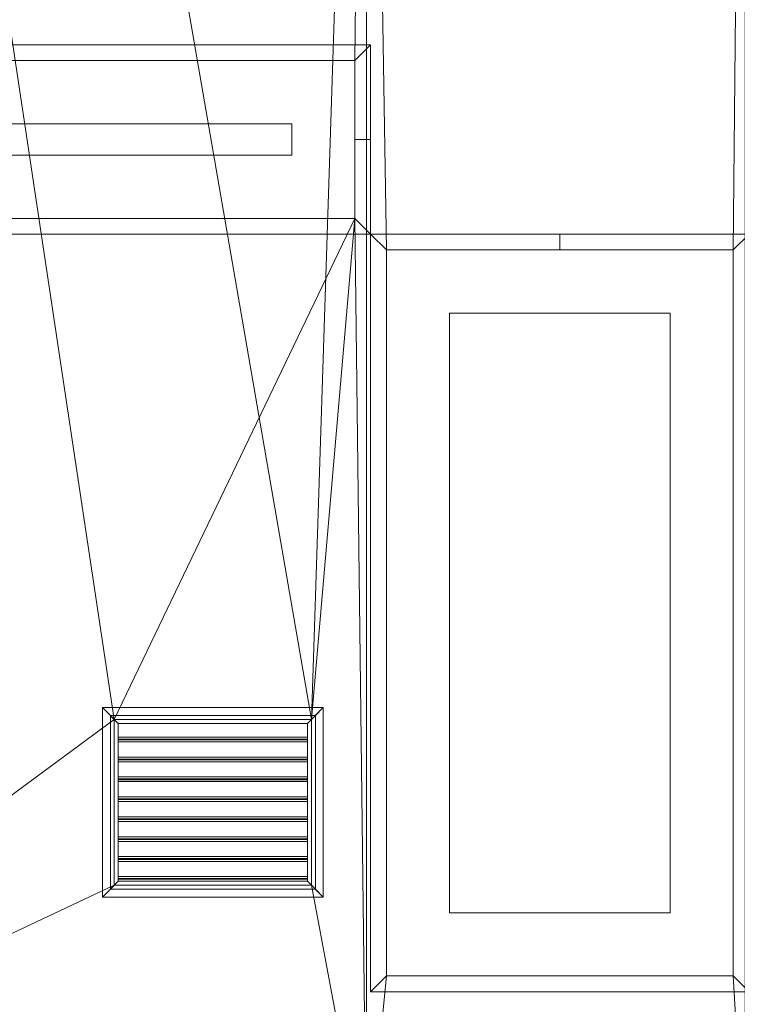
# Model space of a CAD drawing. Header units: inches. Extents: x 15 to 638, y -384 to 556.
# Tile 244 of 256: x 69 to 115, y 139 to 201. Entities that reach past the tile are written whole.
import ezdxf

# ---------------------------------------------------------------- set-up
doc = ezdxf.new("R2010")
doc.units = ezdxf.units.IN
doc.header["$MEASUREMENT"] = 0
for name, color, linetype, lineweight in [('A-CLNG', 13, 'Continuous', 9), ('A-FLOR', 192, 'Continuous', 9), ('A-ROOF', 132, 'Continuous', 9), ('E-LITE-EQPM', 6, 'Continuous', 9), ('Q-SPCQ', 2, 'Continuous', 9)]:
    doc.layers.add(name, color=color, linetype=linetype, lineweight=lineweight)

# ---------------------------------------------------------------- blocks, each defined once
blk = doc.blocks.new('Recessed Fluorescent Light - Default 1-5513402-_3D_')
at = {"layer": 'E-LITE-EQPM'}
for p, q in [((-24, 6, 99), (24, 6, 99)), ((24, 6, 99), (24, 0, 99)), ((23, 5, 99), (-23, 5, 99)), ((23, 0, 99), (23, 5, 99)), ((19, 1, 99), (-19, 1, 99)), ((19, 0, 99), (19, 1, 99)), ((19, -1, 99), (19, 0, 99)), ((23, -5, 99), (23, 0, 99)), ((24, 0, 99), (24, -6, 99)), ((-19, -1, 99), (19, -1, 99)), ((-23, -5, 99), (23, -5, 99)), ((24, -6, 99), (-24, -6, 99))]:
    blk.add_line(p, q, dxfattribs=at)
mesh = blk.add_polyface(dxfattribs=at)
corners = [(-24, 6, 99), (-24, -6, 99), (24, -6, 99), (24, 6, 99)]
mesh.append_faces([[corners[k] for k in face] for face in [(0, 1, 2, 3)]])
mesh = blk.add_polyface(dxfattribs=at)
corners = [(24, -6, 98), (-24, -6, 98), (-24, 6, 98), (24, 6, 98)]
mesh.append_faces([[corners[k] for k in face] for face in [(0, 1, 2, 3)]])
mesh = blk.add_polyface(dxfattribs=at)
corners = [(24, 6, 99), (24, 6, 98), (-24, 6, 98), (-24, 6, 99)]
mesh.append_faces([[corners[k] for k in face] for face in [(0, 1, 2, 3)]])
mesh = blk.add_polyface(dxfattribs=at)
corners = [(-24, -6, 98), (24, -6, 98), (24, 0, 98), (24, 6, 98), (-24, 6, 98), (23, 5, 98), (23, 0, 98), (23, -5, 98), (-23, -5, 98), (-23, 5, 98)]
mesh.append_faces([[corners[k] for k in face] for face in [(8, 0, 1, 7), (7, 1, 2, 6)]], dxfattribs={"vtx0": -1, "vtx2": -1})
mesh.append_faces([[corners[k] for k in face] for face in [(3, 4, 9, 5), (8, 9, 4, 0), (2, 3, 5, 6)]], dxfattribs={"vtx1": -1, "vtx3": -1})
mesh = blk.add_polyface(dxfattribs=at)
corners = [(-24, -6, 96), (-24, 6, 96), (24, 6, 96), (24, 0, 96), (24, -6, 96), (23, 5, 96), (-23, 5, 96), (-23, -5, 96), (23, -5, 96), (23, 0, 96)]
mesh.append_faces([[corners[k] for k in face] for face in [(6, 1, 2, 5), (5, 2, 3, 9)]], dxfattribs={"vtx0": -1, "vtx2": -1})
mesh.append_faces([[corners[k] for k in face] for face in [(4, 0, 7, 8), (6, 7, 0, 1), (3, 4, 8, 9)]], dxfattribs={"vtx1": -1, "vtx3": -1})
mesh = blk.add_polyface(dxfattribs=at)
corners = [(24, 6, 98), (24, 6, 96), (-24, 6, 96), (-24, 6, 98)]
mesh.append_faces([[corners[k] for k in face] for face in [(0, 1, 2, 3)]])
mesh = blk.add_polyface(dxfattribs=at)
corners = [(24, -6, 99), (24, -6, 98), (24, 6, 98), (24, 6, 99)]
mesh.append_faces([[corners[k] for k in face] for face in [(0, 1, 2, 3)]])
mesh = blk.add_polyface(dxfattribs=at)
corners = [(24, 0, 98), (24, 0, 96), (24, 6, 96), (24, 6, 98)]
mesh.append_faces([[corners[k] for k in face] for face in [(0, 1, 2, 3)]])
mesh = blk.add_polyface(dxfattribs=at)
corners = [(-23, 5, 98), (-23, 5, 96), (23, 5, 96), (23, 5, 98)]
mesh.append_faces([[corners[k] for k in face] for face in [(0, 1, 2, 3)]])
mesh = blk.add_polyface(dxfattribs=at)
corners = [(23, 5, 98), (23, 5, 96), (23, 0, 96), (23, 0, 98)]
mesh.append_faces([[corners[k] for k in face] for face in [(0, 1, 2, 3)]])
mesh = blk.add_polyface(dxfattribs=at)
corners = [(23, 0, 98), (23, 0, 96), (23, -5, 96), (23, -5, 98)]
mesh.append_faces([[corners[k] for k in face] for face in [(0, 1, 2, 3)]])
mesh = blk.add_polyface(dxfattribs=at)
corners = [(24, -6, 98), (24, -6, 96), (24, 0, 96), (24, 0, 98)]
mesh.append_faces([[corners[k] for k in face] for face in [(0, 1, 2, 3)]])
mesh = blk.add_polyface(dxfattribs=at)
corners = [(23, -5, 98), (23, -5, 96), (-23, -5, 96), (-23, -5, 98)]
mesh.append_faces([[corners[k] for k in face] for face in [(0, 1, 2, 3)]])
mesh = blk.add_polyface(dxfattribs=at)
corners = [(-24, -6, 99), (-24, -6, 98), (24, -6, 98), (24, -6, 99)]
mesh.append_faces([[corners[k] for k in face] for face in [(0, 1, 2, 3)]])
mesh = blk.add_polyface(dxfattribs=at)
corners = [(-24, -6, 98), (-24, -6, 96), (24, -6, 96), (24, -6, 98)]
mesh.append_faces([[corners[k] for k in face] for face in [(0, 1, 2, 3)]])
blk = doc.blocks.new('Recessed Fluorescent Light - Default 1-5513448-_3D_')
at = {"layer": 'E-LITE-EQPM'}
for p, q in [((-24, -12, 99), (-24, 12, 99)), ((-24, 12, 99), (24, 12, 99)), ((24, 12, 99), (24, 0, 99)), ((-23, 11, 99), (-23, -11, 99)), ((23, 11, 99), (-23, 11, 99)), ((23, 0, 99), (23, 11, 99)), ((19, 7, 99), (-19, 7, 99)), ((-19, 7, 99), (-19, -7, 99)), ((19, 0, 99), (19, 7, 99)), ((19, -7, 99), (19, 0, 99)), ((23, -11, 99), (23, 0, 99)), ((24, 0, 99), (24, -12, 99)), ((-19, -7, 99), (19, -7, 99)), ((-23, -11, 99), (23, -11, 99)), ((24, -12, 99), (-24, -12, 99))]:
    blk.add_line(p, q, dxfattribs=at)
mesh = blk.add_polyface(dxfattribs=at)
corners = [(-24, 12, 99), (-24, -12, 99), (24, -12, 99), (24, 12, 99)]
mesh.append_faces([[corners[k] for k in face] for face in [(0, 1, 2, 3)]])
mesh = blk.add_polyface(dxfattribs=at)
corners = [(24, -12, 98), (-24, -12, 98), (-24, 12, 98), (24, 12, 98)]
mesh.append_faces([[corners[k] for k in face] for face in [(0, 1, 2, 3)]])
mesh = blk.add_polyface(dxfattribs=at)
corners = [(24, 12, 99), (24, 12, 98), (-24, 12, 98), (-24, 12, 99)]
mesh.append_faces([[corners[k] for k in face] for face in [(0, 1, 2, 3)]])
mesh = blk.add_polyface(dxfattribs=at)
corners = [(-24, 12, 99), (-24, 12, 98), (-24, -12, 98), (-24, -12, 99)]
mesh.append_faces([[corners[k] for k in face] for face in [(0, 1, 2, 3)]])
mesh = blk.add_polyface(dxfattribs=at)
corners = [(-24, -12, 98), (24, -12, 98), (24, 0, 98), (24, 12, 98), (-24, 12, 98), (23, 11, 98), (23, 0, 98), (23, -11, 98), (-23, -11, 98), (-23, 11, 98)]
mesh.append_faces([[corners[k] for k in face] for face in [(4, 9, 5, 3), (7, 1, 2, 6)]], dxfattribs={"vtx0": -1, "vtx2": -1})
mesh.append_faces([[corners[k] for k in face] for face in [(8, 9, 4, 0), (2, 3, 5, 6), (7, 8, 0, 1)]], dxfattribs={"vtx1": -1, "vtx3": -1})
mesh = blk.add_polyface(dxfattribs=at)
corners = [(-24, -12, 96), (-24, 12, 96), (24, 12, 96), (24, 0, 96), (24, -12, 96), (23, 11, 96), (-23, 11, 96), (-23, -11, 96), (23, -11, 96), (23, 0, 96)]
mesh.append_faces([[corners[k] for k in face] for face in [(0, 7, 8, 4), (5, 2, 3, 9)]], dxfattribs={"vtx0": -1, "vtx2": -1})
mesh.append_faces([[corners[k] for k in face] for face in [(6, 7, 0, 1), (3, 4, 8, 9), (5, 6, 1, 2)]], dxfattribs={"vtx1": -1, "vtx3": -1})
mesh = blk.add_polyface(dxfattribs=at)
corners = [(24, 12, 98), (24, 12, 96), (-24, 12, 96), (-24, 12, 98)]
mesh.append_faces([[corners[k] for k in face] for face in [(0, 1, 2, 3)]])
mesh = blk.add_polyface(dxfattribs=at)
corners = [(-24, 12, 98), (-24, 12, 96), (-24, -12, 96), (-24, -12, 98)]
mesh.append_faces([[corners[k] for k in face] for face in [(0, 1, 2, 3)]])
mesh = blk.add_polyface(dxfattribs=at)
corners = [(24, -12, 99), (24, -12, 98), (24, 12, 98), (24, 12, 99)]
mesh.append_faces([[corners[k] for k in face] for face in [(0, 1, 2, 3)]])
mesh = blk.add_polyface(dxfattribs=at)
corners = [(24, 0, 98), (24, 0, 96), (24, 12, 96), (24, 12, 98)]
mesh.append_faces([[corners[k] for k in face] for face in [(0, 1, 2, 3)]])
mesh = blk.add_polyface(dxfattribs=at)
corners = [(-23, -11, 98), (-23, -11, 96), (-23, 11, 96), (-23, 11, 98)]
mesh.append_faces([[corners[k] for k in face] for face in [(0, 1, 2, 3)]])
mesh = blk.add_polyface(dxfattribs=at)
corners = [(-23, 11, 98), (-23, 11, 96), (23, 11, 96), (23, 11, 98)]
mesh.append_faces([[corners[k] for k in face] for face in [(0, 1, 2, 3)]])
mesh = blk.add_polyface(dxfattribs=at)
corners = [(23, 11, 98), (23, 11, 96), (23, 0, 96), (23, 0, 98)]
mesh.append_faces([[corners[k] for k in face] for face in [(0, 1, 2, 3)]])
mesh = blk.add_polyface(dxfattribs=at)
corners = [(23, 0, 98), (23, 0, 96), (23, -11, 96), (23, -11, 98)]
mesh.append_faces([[corners[k] for k in face] for face in [(0, 1, 2, 3)]])
mesh = blk.add_polyface(dxfattribs=at)
corners = [(24, -12, 98), (24, -12, 96), (24, 0, 96), (24, 0, 98)]
mesh.append_faces([[corners[k] for k in face] for face in [(0, 1, 2, 3)]])
mesh = blk.add_polyface(dxfattribs=at)
corners = [(23, -11, 98), (23, -11, 96), (-23, -11, 96), (-23, -11, 98)]
mesh.append_faces([[corners[k] for k in face] for face in [(0, 1, 2, 3)]])
mesh = blk.add_polyface(dxfattribs=at)
corners = [(-24, -12, 99), (-24, -12, 98), (24, -12, 98), (24, -12, 99)]
mesh.append_faces([[corners[k] for k in face] for face in [(0, 1, 2, 3)]])
mesh = blk.add_polyface(dxfattribs=at)
corners = [(-24, -12, 98), (-24, -12, 96), (24, -12, 96), (24, -12, 98)]
mesh.append_faces([[corners[k] for k in face] for face in [(0, 1, 2, 3)]])
blk = doc.blocks.new('Air Vent - Default 1-5513426-_3D_')
at = {"layer": 'Q-SPCQ'}
mesh = blk.add_polyface(dxfattribs=at)
corners = [(6, 7, 96), (-6, 7, 96), (-6, -7, 96), (6, -7, 96), (5, -6, 96), (-5, -6, 96), (-5, 6, 96), (5, 6, 96)]
mesh.append_faces([[corners[k] for k in face] for face in [(2, 5, 6, 1), (1, 6, 7, 0)]], dxfattribs={"vtx0": -1, "vtx2": -1})
mesh.append_faces([[corners[k] for k in face] for face in [(4, 5, 2, 3), (7, 4, 3, 0)]], dxfattribs={"vtx1": -1, "vtx3": -1})
mesh = blk.add_polyface(dxfattribs=at)
corners = [(-6, -7, 96), (-6, 7, 96), (-5.5, 6.5, 95.75), (-5.5, -6.5, 95.75)]
mesh.append_faces([[corners[k] for k in face] for face in [(0, 1, 2, 3)]])
mesh = blk.add_polyface(dxfattribs=at)
corners = [(-6, 7, 96), (6, 7, 96), (5.5, 6.5, 95.75), (-5.5, 6.5, 95.75)]
mesh.append_faces([[corners[k] for k in face] for face in [(0, 1, 2, 3)]])
mesh = blk.add_polyface(dxfattribs=at)
corners = [(6, 7, 96), (6, -7, 96), (5.5, -6.5, 95.75), (5.5, 6.5, 95.75)]
mesh.append_faces([[corners[k] for k in face] for face in [(0, 1, 2, 3)]])
mesh = blk.add_polyface(dxfattribs=at)
corners = [(5.5, -6.5, 95.75), (-5.5, -6.5, 95.75), (-5.5, 6.5, 95.75), (5.5, 6.5, 95.75), (5, 6, 95.75), (-5, 6, 95.75), (-5, -6, 95.75), (5, -6, 95.75)]
mesh.append_faces([[corners[k] for k in face] for face in [(2, 5, 6, 1), (1, 6, 7, 0)]], dxfattribs={"vtx0": -1, "vtx2": -1})
mesh.append_faces([[corners[k] for k in face] for face in [(4, 5, 2, 3), (7, 4, 3, 0)]], dxfattribs={"vtx1": -1, "vtx3": -1})
mesh = blk.add_polyface(dxfattribs=at)
corners = [(5.25, 6.25, 100), (-5.25, 6.25, 100), (-5.25, -6.25, 100), (5.25, -6.25, 100), (5, 6, 100), (5, -6, 100), (-5, -6, 100), (-5, 6, 100)]
mesh.append_faces([[corners[k] for k in face] for face in [(1, 7, 4, 0), (0, 4, 5, 3)]], dxfattribs={"vtx0": -1, "vtx2": -1})
mesh.append_faces([[corners[k] for k in face] for face in [(6, 7, 1, 2), (5, 6, 2, 3)]], dxfattribs={"vtx1": -1, "vtx3": -1})
mesh = blk.add_polyface(dxfattribs=at)
corners = [(5.25, 6.25, 96), (5.25, -6.25, 96), (-5.25, -6.25, 96), (-5.25, 6.25, 96), (5, 6, 96), (-5, 6, 96), (-5, -6, 96), (5, -6, 96)]
mesh.append_faces([[corners[k] for k in face] for face in [(2, 6, 7, 1), (1, 7, 4, 0)]], dxfattribs={"vtx0": -1, "vtx2": -1})
mesh.append_faces([[corners[k] for k in face] for face in [(5, 6, 2, 3), (4, 5, 3, 0)]], dxfattribs={"vtx1": -1, "vtx3": -1})
mesh = blk.add_polyface(dxfattribs=at)
corners = [(5.25, 6.25, 100), (5.25, 6.25, 96), (-5.25, 6.25, 96), (-5.25, 6.25, 100)]
mesh.append_faces([[corners[k] for k in face] for face in [(0, 1, 2, 3)]])
mesh = blk.add_polyface(dxfattribs=at)
corners = [(-5.25, 6.25, 100), (-5.25, 6.25, 96), (-5.25, -6.25, 96), (-5.25, -6.25, 100)]
mesh.append_faces([[corners[k] for k in face] for face in [(0, 1, 2, 3)]])
mesh = blk.add_polyface(dxfattribs=at)
corners = [(5.25, -6.25, 100), (5.25, -6.25, 96), (5.25, 6.25, 96), (5.25, 6.25, 100)]
mesh.append_faces([[corners[k] for k in face] for face in [(0, 1, 2, 3)]])
mesh = blk.add_polyface(dxfattribs=at)
corners = [(-4.877, 6, 96), (-5, 6, 96.022), (-4.826, 6, 97.007), (-4.703, 6, 96.985)]
mesh.append_faces([[corners[k] for k in face] for face in [(0, 1, 2, 3)]])
mesh = blk.add_polyface(dxfattribs=at)
corners = [(-4.826, -6, 97.007), (-4.826, 6, 97.007), (-5, 6, 96.022), (-5, -6, 96.022)]
mesh.append_faces([[corners[k] for k in face] for face in [(0, 1, 2, 3)]])
mesh = blk.add_polyface(dxfattribs=at)
corners = [(-5, -6, 96.022), (-5, 6, 96.022), (-4.877, 6, 96), (-4.877, -6, 96)]
mesh.append_faces([[corners[k] for k in face] for face in [(0, 1, 2, 3)]])
mesh = blk.add_polyface(dxfattribs=at)
corners = [(-5, -6, 95.75), (-5, 6, 95.75), (-5, 6, 96), (-5, -6, 96)]
mesh.append_faces([[corners[k] for k in face] for face in [(0, 1, 2, 3)]])
mesh = blk.add_polyface(dxfattribs=at)
corners = [(-5, 6, 95.75), (5, 6, 95.75), (5, 6, 96), (-5, 6, 96)]
mesh.append_faces([[corners[k] for k in face] for face in [(0, 1, 2, 3)]])
mesh = blk.add_polyface(dxfattribs=at)
corners = [(-5, -6, 100), (-5, -6, 96), (-5, 6, 96), (-5, 6, 100)]
mesh.append_faces([[corners[k] for k in face] for face in [(0, 1, 2, 3)]])
mesh = blk.add_polyface(dxfattribs=at)
corners = [(-5, 6, 100), (-5, 6, 96), (5, 6, 96), (5, 6, 100)]
mesh.append_faces([[corners[k] for k in face] for face in [(0, 1, 2, 3)]])
mesh = blk.add_polyface(dxfattribs=at)
corners = [(-4.877, -6, 96), (-4.877, 6, 96), (-4.703, 6, 96.985), (-4.703, -6, 96.985)]
mesh.append_faces([[corners[k] for k in face] for face in [(0, 1, 2, 3)]])
mesh = blk.add_polyface(dxfattribs=at)
corners = [(-4.703, -6, 96.985), (-4.703, 6, 96.985), (-4.826, 6, 97.007), (-4.826, -6, 97.007)]
mesh.append_faces([[corners[k] for k in face] for face in [(0, 1, 2, 3)]])
mesh = blk.add_polyface(dxfattribs=at)
corners = [(-3.615, 6, 96), (-3.738, 6, 96.022), (-3.564, 6, 97.007), (-3.441, 6, 96.985)]
mesh.append_faces([[corners[k] for k in face] for face in [(0, 1, 2, 3)]])
mesh = blk.add_polyface(dxfattribs=at)
corners = [(-3.564, -6, 97.007), (-3.564, 6, 97.007), (-3.738, 6, 96.022), (-3.738, -6, 96.022)]
mesh.append_faces([[corners[k] for k in face] for face in [(0, 1, 2, 3)]])
mesh = blk.add_polyface(dxfattribs=at)
corners = [(-3.738, -6, 96.022), (-3.738, 6, 96.022), (-3.615, 6, 96), (-3.615, -6, 96)]
mesh.append_faces([[corners[k] for k in face] for face in [(0, 1, 2, 3)]])
mesh = blk.add_polyface(dxfattribs=at)
corners = [(-3.615, -6, 96), (-3.615, 6, 96), (-3.441, 6, 96.985), (-3.441, -6, 96.985)]
mesh.append_faces([[corners[k] for k in face] for face in [(0, 1, 2, 3)]])
mesh = blk.add_polyface(dxfattribs=at)
corners = [(-3.441, -6, 96.985), (-3.441, 6, 96.985), (-3.564, 6, 97.007), (-3.564, -6, 97.007)]
mesh.append_faces([[corners[k] for k in face] for face in [(0, 1, 2, 3)]])
mesh = blk.add_polyface(dxfattribs=at)
corners = [(-2.353, 6, 96), (-2.476, 6, 96.022), (-2.302, 6, 97.007), (-2.179, 6, 96.985)]
mesh.append_faces([[corners[k] for k in face] for face in [(0, 1, 2, 3)]])
mesh = blk.add_polyface(dxfattribs=at)
corners = [(-2.302, -6, 97.007), (-2.302, 6, 97.007), (-2.476, 6, 96.022), (-2.476, -6, 96.022)]
mesh.append_faces([[corners[k] for k in face] for face in [(0, 1, 2, 3)]])
mesh = blk.add_polyface(dxfattribs=at)
corners = [(-2.476, -6, 96.022), (-2.476, 6, 96.022), (-2.353, 6, 96), (-2.353, -6, 96)]
mesh.append_faces([[corners[k] for k in face] for face in [(0, 1, 2, 3)]])
mesh = blk.add_polyface(dxfattribs=at)
corners = [(-2.353, -6, 96), (-2.353, 6, 96), (-2.179, 6, 96.985), (-2.179, -6, 96.985)]
mesh.append_faces([[corners[k] for k in face] for face in [(0, 1, 2, 3)]])
mesh = blk.add_polyface(dxfattribs=at)
corners = [(-2.179, -6, 96.985), (-2.179, 6, 96.985), (-2.302, 6, 97.007), (-2.302, -6, 97.007)]
mesh.append_faces([[corners[k] for k in face] for face in [(0, 1, 2, 3)]])
mesh = blk.add_polyface(dxfattribs=at)
corners = [(-1.09, 6, 96), (-1.214, 6, 96.022), (-1.04, 6, 97.007), (-0.917, 6, 96.985)]
mesh.append_faces([[corners[k] for k in face] for face in [(0, 1, 2, 3)]])
mesh = blk.add_polyface(dxfattribs=at)
corners = [(-1.04, -6, 97.007), (-1.04, 6, 97.007), (-1.214, 6, 96.022), (-1.214, -6, 96.022)]
mesh.append_faces([[corners[k] for k in face] for face in [(0, 1, 2, 3)]])
mesh = blk.add_polyface(dxfattribs=at)
corners = [(-1.214, -6, 96.022), (-1.214, 6, 96.022), (-1.09, 6, 96), (-1.09, -6, 96)]
mesh.append_faces([[corners[k] for k in face] for face in [(0, 1, 2, 3)]])
mesh = blk.add_polyface(dxfattribs=at)
corners = [(-1.09, -6, 96), (-1.09, 6, 96), (-0.917, 6, 96.985), (-0.917, -6, 96.985)]
mesh.append_faces([[corners[k] for k in face] for face in [(0, 1, 2, 3)]])
mesh = blk.add_polyface(dxfattribs=at)
corners = [(-0.917, -6, 96.985), (-0.917, 6, 96.985), (-1.04, 6, 97.007), (-1.04, -6, 97.007)]
mesh.append_faces([[corners[k] for k in face] for face in [(0, 1, 2, 3)]])
mesh = blk.add_polyface(dxfattribs=at)
corners = [(0.172, 6, 96), (0.049, 6, 96.022), (0.222, 6, 97.007), (0.345, 6, 96.985)]
mesh.append_faces([[corners[k] for k in face] for face in [(0, 1, 2, 3)]])
mesh = blk.add_polyface(dxfattribs=at)
corners = [(0.222, -6, 97.007), (0.222, 6, 97.007), (0.049, 6, 96.022), (0.049, -6, 96.022)]
mesh.append_faces([[corners[k] for k in face] for face in [(0, 1, 2, 3)]])
mesh = blk.add_polyface(dxfattribs=at)
corners = [(0.049, -6, 96.022), (0.049, 6, 96.022), (0.172, 6, 96), (0.172, -6, 96)]
mesh.append_faces([[corners[k] for k in face] for face in [(0, 1, 2, 3)]])
mesh = blk.add_polyface(dxfattribs=at)
corners = [(0.172, -6, 96), (0.172, 6, 96), (0.345, 6, 96.985), (0.345, -6, 96.985)]
mesh.append_faces([[corners[k] for k in face] for face in [(0, 1, 2, 3)]])
mesh = blk.add_polyface(dxfattribs=at)
corners = [(0.345, -6, 96.985), (0.345, 6, 96.985), (0.222, 6, 97.007), (0.222, -6, 97.007)]
mesh.append_faces([[corners[k] for k in face] for face in [(0, 1, 2, 3)]])
mesh = blk.add_polyface(dxfattribs=at)
corners = [(1.434, 6, 96), (1.311, 6, 96.022), (1.484, 6, 97.007), (1.607, 6, 96.985)]
mesh.append_faces([[corners[k] for k in face] for face in [(0, 1, 2, 3)]])
mesh = blk.add_polyface(dxfattribs=at)
corners = [(1.484, -6, 97.007), (1.484, 6, 97.007), (1.311, 6, 96.022), (1.311, -6, 96.022)]
mesh.append_faces([[corners[k] for k in face] for face in [(0, 1, 2, 3)]])
mesh = blk.add_polyface(dxfattribs=at)
corners = [(1.311, -6, 96.022), (1.311, 6, 96.022), (1.434, 6, 96), (1.434, -6, 96)]
mesh.append_faces([[corners[k] for k in face] for face in [(0, 1, 2, 3)]])
mesh = blk.add_polyface(dxfattribs=at)
corners = [(1.434, -6, 96), (1.434, 6, 96), (1.607, 6, 96.985), (1.607, -6, 96.985)]
mesh.append_faces([[corners[k] for k in face] for face in [(0, 1, 2, 3)]])
mesh = blk.add_polyface(dxfattribs=at)
corners = [(1.607, -6, 96.985), (1.607, 6, 96.985), (1.484, 6, 97.007), (1.484, -6, 97.007)]
mesh.append_faces([[corners[k] for k in face] for face in [(0, 1, 2, 3)]])
mesh = blk.add_polyface(dxfattribs=at)
corners = [(2.696, 6, 96), (2.573, 6, 96.022), (2.746, 6, 97.007), (2.87, 6, 96.985)]
mesh.append_faces([[corners[k] for k in face] for face in [(0, 1, 2, 3)]])
mesh = blk.add_polyface(dxfattribs=at)
corners = [(2.746, -6, 97.007), (2.746, 6, 97.007), (2.573, 6, 96.022), (2.573, -6, 96.022)]
mesh.append_faces([[corners[k] for k in face] for face in [(0, 1, 2, 3)]])
mesh = blk.add_polyface(dxfattribs=at)
corners = [(2.573, -6, 96.022), (2.573, 6, 96.022), (2.696, 6, 96), (2.696, -6, 96)]
mesh.append_faces([[corners[k] for k in face] for face in [(0, 1, 2, 3)]])
mesh = blk.add_polyface(dxfattribs=at)
corners = [(2.696, -6, 96), (2.696, 6, 96), (2.87, 6, 96.985), (2.87, -6, 96.985)]
mesh.append_faces([[corners[k] for k in face] for face in [(0, 1, 2, 3)]])
mesh = blk.add_polyface(dxfattribs=at)
corners = [(2.87, -6, 96.985), (2.87, 6, 96.985), (2.746, 6, 97.007), (2.746, -6, 97.007)]
mesh.append_faces([[corners[k] for k in face] for face in [(0, 1, 2, 3)]])
mesh = blk.add_polyface(dxfattribs=at)
corners = [(3.958, 6, 96), (3.835, 6, 96.022), (4.009, 6, 97.007), (4.132, 6, 96.985)]
mesh.append_faces([[corners[k] for k in face] for face in [(0, 1, 2, 3)]])
mesh = blk.add_polyface(dxfattribs=at)
corners = [(4.009, -6, 97.007), (4.009, 6, 97.007), (3.835, 6, 96.022), (3.835, -6, 96.022)]
mesh.append_faces([[corners[k] for k in face] for face in [(0, 1, 2, 3)]])
mesh = blk.add_polyface(dxfattribs=at)
corners = [(3.835, -6, 96.022), (3.835, 6, 96.022), (3.958, 6, 96), (3.958, -6, 96)]
mesh.append_faces([[corners[k] for k in face] for face in [(0, 1, 2, 3)]])
mesh = blk.add_polyface(dxfattribs=at)
corners = [(3.958, -6, 96), (3.958, 6, 96), (4.132, 6, 96.985), (4.132, -6, 96.985)]
mesh.append_faces([[corners[k] for k in face] for face in [(0, 1, 2, 3)]])
mesh = blk.add_polyface(dxfattribs=at)
corners = [(4.132, -6, 96.985), (4.132, 6, 96.985), (4.009, 6, 97.007), (4.009, -6, 97.007)]
mesh.append_faces([[corners[k] for k in face] for face in [(0, 1, 2, 3)]])
mesh = blk.add_polyface(dxfattribs=at)
corners = [(5, 6, 95.75), (5, -6, 95.75), (5, -6, 96), (5, 6, 96)]
mesh.append_faces([[corners[k] for k in face] for face in [(0, 1, 2, 3)]])
mesh = blk.add_polyface(dxfattribs=at)
corners = [(5, 6, 100), (5, 6, 96), (5, -6, 96), (5, -6, 100)]
mesh.append_faces([[corners[k] for k in face] for face in [(0, 1, 2, 3)]])
mesh = blk.add_polyface(dxfattribs=at)
corners = [(-4.826, -6, 97.007), (-5, -6, 96.022), (-4.877, -6, 96), (-4.703, -6, 96.985)]
mesh.append_faces([[corners[k] for k in face] for face in [(0, 1, 2, 3)]])
mesh = blk.add_polyface(dxfattribs=at)
corners = [(5, -6, 95.75), (-5, -6, 95.75), (-5, -6, 96), (5, -6, 96)]
mesh.append_faces([[corners[k] for k in face] for face in [(0, 1, 2, 3)]])
mesh = blk.add_polyface(dxfattribs=at)
corners = [(5, -6, 100), (5, -6, 96), (-5, -6, 96), (-5, -6, 100)]
mesh.append_faces([[corners[k] for k in face] for face in [(0, 1, 2, 3)]])
mesh = blk.add_polyface(dxfattribs=at)
corners = [(-3.564, -6, 97.007), (-3.738, -6, 96.022), (-3.615, -6, 96), (-3.441, -6, 96.985)]
mesh.append_faces([[corners[k] for k in face] for face in [(0, 1, 2, 3)]])
mesh = blk.add_polyface(dxfattribs=at)
corners = [(-2.302, -6, 97.007), (-2.476, -6, 96.022), (-2.353, -6, 96), (-2.179, -6, 96.985)]
mesh.append_faces([[corners[k] for k in face] for face in [(0, 1, 2, 3)]])
mesh = blk.add_polyface(dxfattribs=at)
corners = [(-1.04, -6, 97.007), (-1.214, -6, 96.022), (-1.09, -6, 96), (-0.917, -6, 96.985)]
mesh.append_faces([[corners[k] for k in face] for face in [(0, 1, 2, 3)]])
mesh = blk.add_polyface(dxfattribs=at)
corners = [(0.222, -6, 97.007), (0.049, -6, 96.022), (0.172, -6, 96), (0.345, -6, 96.985)]
mesh.append_faces([[corners[k] for k in face] for face in [(0, 1, 2, 3)]])
mesh = blk.add_polyface(dxfattribs=at)
corners = [(1.484, -6, 97.007), (1.311, -6, 96.022), (1.434, -6, 96), (1.607, -6, 96.985)]
mesh.append_faces([[corners[k] for k in face] for face in [(0, 1, 2, 3)]])
mesh = blk.add_polyface(dxfattribs=at)
corners = [(2.746, -6, 97.007), (2.573, -6, 96.022), (2.696, -6, 96), (2.87, -6, 96.985)]
mesh.append_faces([[corners[k] for k in face] for face in [(0, 1, 2, 3)]])
mesh = blk.add_polyface(dxfattribs=at)
corners = [(4.009, -6, 97.007), (3.835, -6, 96.022), (3.958, -6, 96), (4.132, -6, 96.985)]
mesh.append_faces([[corners[k] for k in face] for face in [(0, 1, 2, 3)]])
mesh = blk.add_polyface(dxfattribs=at)
corners = [(6, -7, 96), (-6, -7, 96), (-5.5, -6.5, 95.75), (5.5, -6.5, 95.75)]
mesh.append_faces([[corners[k] for k in face] for face in [(0, 1, 2, 3)]])
mesh = blk.add_polyface(dxfattribs=at)
corners = [(-5.25, -6.25, 100), (-5.25, -6.25, 96), (5.25, -6.25, 96), (5.25, -6.25, 100)]
mesh.append_faces([[corners[k] for k in face] for face in [(0, 1, 2, 3)]])

msp = doc.modelspace()

# ---------------------------------------------------------------- block references
at = {"layer": 'E-LITE-EQPM'}
msp.add_blockref('Recessed Fluorescent Light - Default 1-5513402-_3D_', (67.742, 193.375, 8), dxfattribs=at)
at = {"layer": 'E-LITE-EQPM', "rotation": 89.9999999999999}
msp.add_blockref('Recessed Fluorescent Light - Default 1-5513448-_3D_', (103.742, 163.375, 8), dxfattribs=at)
at = {"layer": 'Q-SPCQ', "rotation": 89.9999999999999}
msp.add_blockref('Air Vent - Default 1-5513426-_3D_', (81.742, 151.375, 8), dxfattribs=at)

# ---------------------------------------------------------------- meshes
at = {"layer": 'A-CLNG'}
mesh = msp.add_polyface(dxfattribs=at)
corners = [(35.992, 264.375, 106.047), (35.992, 127.5, 106.047), (91.492, 127.5, 106.047), (91.492, 264.375, 106.047), (72.742, 257.186, 106.047), (72.742, 244.686, 106.047), (62.242, 244.686, 106.047), (62.242, 257.186, 106.047), (75.492, 156.625, 106.047), (87.992, 156.625, 106.047), (87.992, 146.125, 106.047), (75.492, 146.125, 106.047)]
mesh.append_faces([[corners[k] for k in face] for face in [(11, 1, 2, 10)]], dxfattribs={"vtx0": -1, "vtx2": -1})
mesh.append_faces([[corners[k] for k in face] for face in [(3, 4, 5, 9), (1, 11, 8, 6)]], dxfattribs={"vtx0": -1, "vtx2": -1, "vtx3": -1})
mesh.append_faces([[corners[k] for k in face] for face in [(6, 7, 0, 1), (3, 0, 7, 4), (5, 6, 8, 9), (9, 10, 2, 3)]], dxfattribs={"vtx1": -1, "vtx3": -1})
mesh = msp.add_polyface(dxfattribs=at)
corners = [(35.992, 264.375, 104), (91.492, 264.375, 104), (91.492, 127.5, 104), (35.992, 127.5, 104), (72.742, 257.186, 104), (62.242, 257.186, 104), (62.242, 244.686, 104), (72.742, 244.686, 104), (90.742, 198.375, 104), (44.742, 198.375, 104), (44.742, 188.375, 104), (90.742, 188.375, 104), (75.492, 156.625, 104), (75.492, 146.125, 104), (87.992, 146.125, 104), (87.992, 156.625, 104)]
mesh.append_faces([[corners[k] for k in face] for face in [(13, 3, 12), (4, 1, 7)]], dxfattribs={"vtx0": -1, "vtx1": -1})
mesh.append_faces([[corners[k] for k in face] for face in [(6, 9, 0, 5)]], dxfattribs={"vtx0": -1, "vtx1": -1, "vtx2": -1})
mesh.append_faces([[corners[k] for k in face] for face in [(7, 1, 8, 9)]], dxfattribs={"vtx0": -1, "vtx1": -1, "vtx3": -1})
mesh.append_faces([[corners[k] for k in face] for face in [(11, 15, 12), (2, 11, 8, 1), (9, 6, 7), (5, 0, 1, 4)]], dxfattribs={"vtx0": -1, "vtx2": -1})
mesh.append_faces([[corners[k] for k in face] for face in [(2, 14, 15, 11)]], dxfattribs={"vtx0": -1, "vtx2": -1, "vtx3": -1})
mesh.append_faces([[corners[k] for k in face] for face in [(10, 11, 12, 3)]], dxfattribs={"vtx1": -1, "vtx2": -1, "vtx3": -1})
mesh.append_faces([[corners[k] for k in face] for face in [(2, 3, 13, 14), (9, 10, 3, 0)]], dxfattribs={"vtx1": -1, "vtx3": -1})
mesh = msp.add_polyface(dxfattribs=at)
corners = [(91.492, 127.5, 106.047), (115.492, 127.5, 106.047), (115.492, 264.375, 106.047), (91.492, 264.375, 106.047)]
mesh.append_faces([[corners[k] for k in face] for face in [(0, 1, 2, 3)]])
mesh = msp.add_polyface(dxfattribs=at)
corners = [(91.492, 127.5, 104), (91.492, 264.375, 104), (115.492, 264.375, 104), (115.492, 127.5, 104), (92.742, 186.375, 104), (92.742, 140.375, 104), (114.742, 140.375, 104), (114.742, 186.375, 104)]
mesh.append_faces([[corners[k] for k in face] for face in [(3, 6, 7, 2), (4, 1, 2, 7)]], dxfattribs={"vtx0": -1, "vtx2": -1})
mesh.append_faces([[corners[k] for k in face] for face in [(3, 0, 5, 6), (4, 5, 0, 1)]], dxfattribs={"vtx1": -1, "vtx3": -1})
mesh = msp.add_polyface(dxfattribs=at)
corners = [(91.492, 264.375, 106.047), (91.492, 264.375, 104), (91.492, 127.5, 104), (91.492, 127.5, 106.047)]
mesh.append_faces([[corners[k] for k in face] for face in [(0, 1, 2, 3)]])
mesh = msp.add_polyface(dxfattribs=at)
corners = [(91.492, 127.5, 106.047), (91.492, 127.5, 104), (91.492, 264.375, 104), (91.492, 264.375, 106.047)]
mesh.append_faces([[corners[k] for k in face] for face in [(0, 1, 2, 3)]])
mesh = msp.add_polyface(dxfattribs=at)
corners = [(44.742, 198.375, 106), (44.742, 198.375, 104), (90.742, 198.375, 104), (90.742, 198.375, 106)]
mesh.append_faces([[corners[k] for k in face] for face in [(0, 1, 2, 3)]])
mesh = msp.add_polyface(dxfattribs=at)
corners = [(90.742, 188.375, 106), (44.742, 188.375, 106), (44.742, 198.375, 106), (90.742, 198.375, 106)]
mesh.append_faces([[corners[k] for k in face] for face in [(0, 1, 2, 3)]])
mesh = msp.add_polyface(dxfattribs=at)
corners = [(90.742, 198.375, 106), (90.742, 198.375, 104), (90.742, 188.375, 104), (90.742, 188.375, 106)]
mesh.append_faces([[corners[k] for k in face] for face in [(0, 1, 2, 3)]])
mesh = msp.add_polyface(dxfattribs=at)
corners = [(90.742, 188.375, 106), (90.742, 188.375, 104), (44.742, 188.375, 104), (44.742, 188.375, 106)]
mesh.append_faces([[corners[k] for k in face] for face in [(0, 1, 2, 3)]])
mesh = msp.add_polyface(dxfattribs=at)
corners = [(114.742, 186.375, 106), (114.742, 140.375, 106), (92.742, 140.375, 106), (92.742, 186.375, 106)]
mesh.append_faces([[corners[k] for k in face] for face in [(0, 1, 2, 3)]])
mesh = msp.add_polyface(dxfattribs=at)
corners = [(92.742, 140.375, 106), (92.742, 140.375, 104), (92.742, 186.375, 104), (92.742, 186.375, 106)]
mesh.append_faces([[corners[k] for k in face] for face in [(0, 1, 2, 3)]])
mesh = msp.add_polyface(dxfattribs=at)
corners = [(92.742, 186.375, 106), (92.742, 186.375, 104), (114.742, 186.375, 104), (114.742, 186.375, 106)]
mesh.append_faces([[corners[k] for k in face] for face in [(0, 1, 2, 3)]])
mesh = msp.add_polyface(dxfattribs=at)
corners = [(114.742, 186.375, 106), (114.742, 186.375, 104), (114.742, 140.375, 104), (114.742, 140.375, 106)]
mesh.append_faces([[corners[k] for k in face] for face in [(0, 1, 2, 3)]])
mesh = msp.add_polyface(dxfattribs=at)
corners = [(75.492, 156.625, 106.047), (75.492, 156.625, 104), (87.992, 156.625, 104), (87.992, 156.625, 106.047)]
mesh.append_faces([[corners[k] for k in face] for face in [(0, 1, 2, 3)]])
mesh = msp.add_polyface(dxfattribs=at)
corners = [(75.492, 146.125, 106.047), (75.492, 146.125, 104), (75.492, 156.625, 104), (75.492, 156.625, 106.047)]
mesh.append_faces([[corners[k] for k in face] for face in [(0, 1, 2, 3)]])
mesh = msp.add_polyface(dxfattribs=at)
corners = [(87.992, 156.625, 106.047), (87.992, 156.625, 104), (87.992, 146.125, 104), (87.992, 146.125, 106.047)]
mesh.append_faces([[corners[k] for k in face] for face in [(0, 1, 2, 3)]])
mesh = msp.add_polyface(dxfattribs=at)
corners = [(87.992, 146.125, 106.047), (87.992, 146.125, 104), (75.492, 146.125, 104), (75.492, 146.125, 106.047)]
mesh.append_faces([[corners[k] for k in face] for face in [(0, 1, 2, 3)]])
mesh = msp.add_polyface(dxfattribs=at)
corners = [(114.742, 140.375, 106), (114.742, 140.375, 104), (92.742, 140.375, 104), (92.742, 140.375, 106)]
mesh.append_faces([[corners[k] for k in face] for face in [(0, 1, 2, 3)]])
at = {"layer": 'A-FLOR'}
mesh = msp.add_polyface(dxfattribs=at)
corners = [(34.992, -40.32, -2), (35.992, -40.32, -2), (35.992, 270, -2), (33.992, 270, -2), (33.992, 351, -2), (31.992, 351, -2), (31.992, 443, -2), (171.25, 443, -2), (171.25, 444, -2), (478.25, 444, -2), (478.25, 445.5, -2), (612, 445.5, -2), (612, 273.5, -2), (610, 273.5, -2), (610, -38.57, -2), (614.75, -38.57, -2), (614.75, -307.5, -2), (528, -307.5, -2), (528, -314.25, -2), (184.75, -314.25, -2), (184.75, -279.55, -2), (109.75, -279.55, -2), (109.75, -229.75, -2), (132.5, -229.75, -2), (132.5, -176.25, -2), (34.992, -176.25, -2)]
mesh.append_faces([[corners[k] for k in face] for face in [(14, 17, 24)]], dxfattribs={"vtx0": -1, "vtx1": -1, "vtx2": -1})
mesh.append_faces([[corners[k] for k in face] for face in [(20, 23, 24, 17)]], dxfattribs={"vtx0": -1, "vtx2": -1, "vtx3": -1})
mesh.append_faces([[corners[k] for k in face] for face in [(19, 20, 17, 18)]], dxfattribs={"vtx1": -1})
mesh.append_faces([[corners[k] for k in face] for face in [(1, 2, 14, 24), (13, 14, 2, 7)]], dxfattribs={"vtx1": -1, "vtx2": -1, "vtx3": -1})
mesh.append_faces([[corners[k] for k in face] for face in [(25, 0, 1, 24), (21, 22, 23, 20), (9, 10, 11)]], dxfattribs={"vtx2": -1})
mesh.append_faces([[corners[k] for k in face] for face in [(2, 3, 4, 7), (7, 8, 9, 13), (11, 12, 13, 9)]], dxfattribs={"vtx2": -1, "vtx3": -1})
mesh.append_faces([[corners[k] for k in face] for face in [(4, 5, 6, 7), (14, 15, 16, 17)]], dxfattribs={"vtx3": -1})
mesh = msp.add_polyface(dxfattribs=at)
corners = [(34.992, -40.32), (34.992, -176.25), (132.5, -176.25), (132.5, -229.75), (109.75, -229.75), (109.75, -279.55), (184.75, -279.55), (184.75, -314.25), (528, -314.25), (528, -307.5), (614.75, -307.5), (614.75, -38.57), (610, -38.57), (610, 273.5), (612, 273.5), (612, 445.5), (478.25, 445.5), (478.25, 444), (171.25, 444), (171.25, 443), (31.992, 443), (31.992, 351), (33.992, 351), (33.992, 270), (35.992, 270), (35.992, -40.32)]
mesh.append_faces([[corners[k] for k in face] for face in [(9, 6, 7, 8)]], dxfattribs={"vtx0": -1})
mesh.append_faces([[corners[k] for k in face] for face in [(3, 6, 2)]], dxfattribs={"vtx0": -1, "vtx1": -1})
mesh.append_faces([[corners[k] for k in face] for face in [(2, 6, 9, 12)]], dxfattribs={"vtx0": -1, "vtx1": -1, "vtx2": -1, "vtx3": -1})
mesh.append_faces([[corners[k] for k in face] for face in [(24, 12, 13, 19), (12, 24, 25, 2)]], dxfattribs={"vtx0": -1, "vtx2": -1, "vtx3": -1})
mesh.append_faces([[corners[k] for k in face] for face in [(16, 17, 15)]], dxfattribs={"vtx1": -1})
mesh.append_faces([[corners[k] for k in face] for face in [(10, 11, 12, 9), (20, 21, 22, 19)]], dxfattribs={"vtx2": -1})
mesh.append_faces([[corners[k] for k in face] for face in [(13, 14, 15, 17), (17, 18, 19, 13), (22, 23, 24, 19)]], dxfattribs={"vtx2": -1, "vtx3": -1})
mesh.append_faces([[corners[k] for k in face] for face in [(3, 4, 5, 6), (25, 0, 1, 2)]], dxfattribs={"vtx3": -1})
at = {"layer": 'A-ROOF'}
mesh = msp.add_polyface(dxfattribs=at)
corners = [(614, 445.5, 132), (614, -33.5, 132), (33.992, -33.5, 132), (33.992, 445.5, 132)]
mesh.append_faces([[corners[k] for k in face] for face in [(0, 1, 2, 3)]])
mesh = msp.add_polyface(dxfattribs=at)
corners = [(33.992, 445.5, 143.5), (33.992, -33.5, 143.5), (614, -33.5, 143.5), (614, 445.5, 143.5)]
mesh.append_faces([[corners[k] for k in face] for face in [(0, 1, 2, 3)]])

doc.saveas('drawing.dxf')
